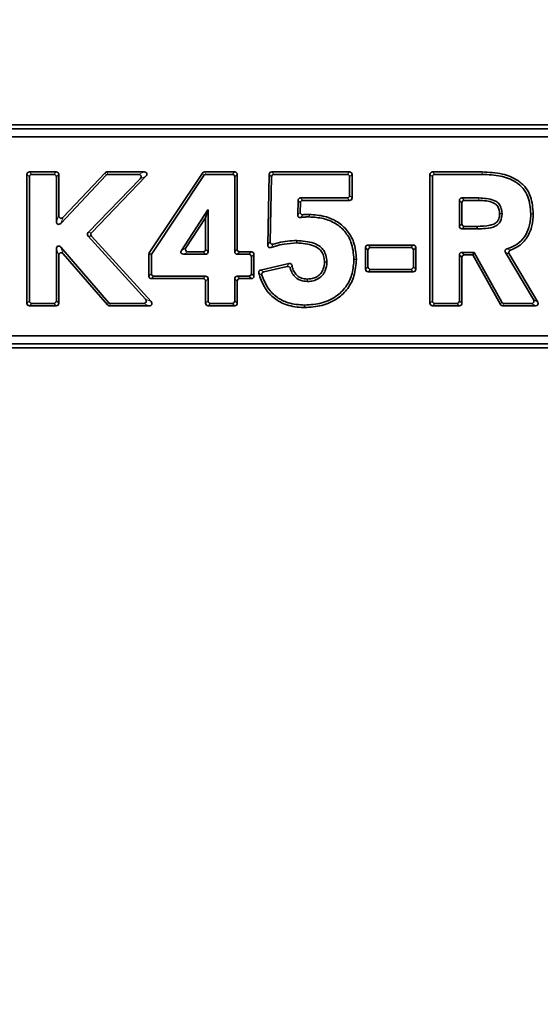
# Model space of a CAD drawing. Header units: millimetres. Extents: x 0 to 1118, y 0 to 864.
# Tile 35 of 86: x 593 to 602, y 165 to 183. Entities that reach past the tile are written whole.
import ezdxf

# ---------------------------------------------------------------- set-up
doc = ezdxf.new("R2010")
doc.units = ezdxf.units.MM
doc.layers.add('ALPHAREV', color=7, linetype='Continuous', lineweight=25)
doc.styles.add('SLDTEXTSTYLE0', font='TXT', dxfattribs={"width": 0.605})
doc.dimstyles.new('SLDDIMSTYLE2', dxfattribs={"dimtxt": 3.175, "dimasz": 4.572, "dimexe": 0, "dimexo": 0.0625, "dimgap": 0.79375, "dimtad": 0, "dimtih": 1, "dimtoh": 1, "dimdec": 1, "dimlfac": 4, "dimrnd": 1e-09, "dimzin": 12, "dimdsep": 46, "dimtxsty": 'SLDTEXTSTYLE0', "dimsah": 1, "dimcen": 0.09, "dimadec": 0, "dimazin": 3, "dimtfac": 1, "dimtofl": 0, "dimtmove": 0, "dimatfit": 3, "dimfxl": 1, "dimfrac": 2, "dimtolj": 1, "dimtzin": 12, "dimarcsym": 0})

# ---------------------------------------------------------------- blocks, each defined once
blk = doc.blocks.new('_D_11')
at = {"layer": 'ALPHAREV'}
for p, q in [((555.691, 241.668), (554.6, 241.668)), ((554.6, 241.668), (554.6, 236.795)), ((561.754, 241.668), (562.846, 241.668)), ((562.846, 241.668), (562.846, 236.795)), ((564.664, 239.231), (567.839, 239.231)), ((567.839, 239.231), (567.839, 186.093)), ((554.6, 236.795), (555.691, 236.795)), ((562.846, 236.795), (561.754, 236.795)), ((572.896, 186.093), (566.239, 186.093)), ((567.839, 132.068), (567.839, 186.093)), ((672.503, 132.068), (566.239, 132.068))]:
    blk.add_line(p, q, dxfattribs=at)
for points in [[(567.839, 186.093), (567.077, 181.521), (568.601, 181.521)], [(567.839, 132.068), (568.601, 136.64), (567.077, 136.64)]]:
    blk.add_solid(points, dxfattribs=at)
at = {"layer": 'ALPHAREV', "char_height": 3.175, "attachment_point": 1, "style": 'SLDTEXTSTYLE0'}
for s, insert in [('216.1', (542.594, 240.888)), ('8.5', (555.691, 240.888))]:
    blk.add_mtext(s, dxfattribs=dict(at, insert=insert))

msp = doc.modelspace()

# ---------------------------------------------------------------- linework, layer by layer
at = {"color": 7, "linetype": 'Continuous', "lineweight": 35}
for p, q in [((607.748431, 180.956722), (575.345931, 180.956722)), ((607.651593, 180.880472), (575.442769, 180.880472)), ((607.651593, 180.734884), (575.442769, 180.734884)), ((592.872113, 180.03126), (592.872113, 177.633937)), ((592.91761, 179.985764), (592.91761, 177.679433)), ((593.418326, 180.078245), (592.919098, 180.078245)), ((593.37283, 180.032748), (592.964594, 180.032748)), ((593.419815, 179.154287), (593.419815, 179.985764)), ((593.465311, 179.268885), (593.465311, 180.03126)), ((594.345477, 180.017991), (593.50099, 179.12206)), ((594.325839, 180.063487), (593.546486, 179.236658)), ((594.010701, 178.948961), (594.97957, 179.95314)), ((594.073035, 178.948042), (595.086687, 179.998637)), ((595.052874, 180.078245), (594.360029, 180.078245)), ((594.945758, 180.032748), (594.379667, 180.032748)), ((596.135569, 180.057253), (595.148854, 178.571451)), ((596.15997, 180.011756), (595.19435, 178.55772)), ((596.737027, 180.078245), (596.174708, 180.078245)), ((596.691531, 180.032748), (596.199109, 180.032748)), ((596.738516, 178.592892), (596.738516, 179.985764)), ((596.784012, 178.638388), (596.784012, 180.03126)), ((597.377689, 180.032225), (597.350659, 178.717002)), ((597.42226, 179.986729), (597.397459, 178.779979)), ((598.874092, 180.078245), (597.424664, 180.078245)), ((598.828595, 180.032748), (597.469235, 180.032748)), ((598.87558, 179.640798), (598.87558, 179.985764)), ((598.921076, 179.595302), (598.921076, 180.03126)), ((600.369591, 180.031259), (600.369591, 177.633937)), ((600.415087, 179.985739), (600.415087, 177.679433)), ((601.33741, 180.077751), (600.416601, 180.078244)), ((601.337414, 180.032255), (600.462097, 180.032723)), ((601.337469, 180.077751), (601.33741, 180.077751)), ((601.337473, 180.032255), (601.337414, 180.032255)), ((597.96285, 179.593813), (598.828595, 179.593813)), ((600.964277, 179.593813), (601.280818, 179.593813)), ((601.280818, 179.593813), (601.280891, 179.593813)), ((597.90829, 179.277644), (597.915884, 179.548147)), ((597.955282, 179.330272), (597.960121, 179.502651)), ((598.007087, 179.548317), (598.874092, 179.548317)), ((600.917292, 179.067345), (600.917292, 179.546829)), ((600.962788, 179.112772), (600.962788, 179.501332)), ((601.009773, 179.548317), (601.280854, 179.548317)), ((601.280926, 179.548317), (601.280854, 179.548317)), ((595.746239, 178.618515), (596.235409, 179.370377)), ((595.830117, 178.664011), (596.196746, 179.227526)), ((596.196746, 179.227526), (596.237812, 179.365947)), ((596.196746, 179.227526), (596.196746, 178.638388)), ((596.235409, 179.370377), (596.242243, 179.370377)), ((596.237812, 179.365947), (596.235409, 179.370377)), ((596.237812, 179.365947), (596.242243, 179.370377)), ((596.242243, 179.370377), (596.242243, 178.592892)), ((598.125223, 179.241362), (598.123816, 179.241379)), ((598.12437, 179.286877), (598.125772, 179.286861)), ((601.665749, 179.298159), (601.665751, 179.305188)), ((601.711378, 179.3051), (601.711377, 179.298252)), ((602.245447, 179.29646), (602.245414, 179.299001)), ((602.290923, 179.299588), (602.290956, 179.297049)), ((601.24501, 179.019937), (600.964206, 179.02036)), ((601.245571, 179.065432), (601.009702, 179.065788)), ((595.077148, 177.711045), (594.009754, 178.884726)), ((595.180022, 177.665549), (594.072087, 178.883807)), ((593.419815, 177.679433), (593.419815, 178.645252)), ((593.502354, 178.675966), (594.389748, 177.648718)), ((599.170429, 178.670959), (599.170429, 178.266635)), ((600.058695, 178.717943), (599.217414, 178.717943)), ((600.013199, 178.672447), (599.26291, 178.672447)), ((600.10568, 178.266635), (600.10568, 178.670959)), ((593.465311, 177.633937), (593.465311, 178.522988)), ((593.547851, 178.553703), (594.368929, 177.603222)), ((595.141009, 178.545458), (595.141009, 178.140096)), ((595.186505, 178.531727), (595.186505, 178.185592)), ((596.195258, 178.545907), (595.785622, 178.545907)), ((596.149762, 178.591404), (595.8695, 178.591404)), ((597.002444, 178.545907), (596.7855, 178.545907)), ((597.04794, 178.591404), (596.830997, 178.591404)), ((597.049429, 178.185592), (597.049429, 178.498923)), ((597.094925, 178.140096), (597.094925, 178.544419)), ((599.215926, 178.625462), (599.215926, 178.312132)), ((600.060183, 178.312132), (600.060183, 178.625462)), ((600.917292, 177.679433), (600.917292, 178.534512)), ((600.962788, 177.633937), (600.962788, 178.489015)), ((600.964277, 178.581496), (601.191746, 178.581496)), ((601.009773, 178.536), (601.164969, 178.536)), ((601.164969, 178.536), (601.191746, 178.581496)), ((601.164969, 178.536), (601.678508, 177.611128)), ((601.191746, 178.581496), (601.705286, 177.656625)), ((602.295949, 177.70346), (601.774553, 178.579626)), ((602.375966, 177.657964), (601.843115, 178.553379)), ((597.746969, 178.374368), (597.219924, 178.252118)), ((597.71242, 178.31965), (597.276913, 178.218633)), ((598.40748, 178.398899), (598.407449, 178.404749)), ((598.453034, 178.404959), (598.453065, 178.399174)), ((598.955368, 178.451732), (598.955367, 178.455217)), ((599.000895, 178.455224), (599.000896, 178.45174)), ((595.23349, 178.138607), (596.195258, 178.138607)), ((596.7855, 178.138607), (597.002444, 178.138607)), ((599.217414, 178.219651), (600.058695, 178.219651)), ((599.26291, 178.265147), (600.013199, 178.265147)), ((595.187994, 178.093111), (596.149762, 178.093111)), ((596.196746, 178.046126), (596.196746, 177.633937)), ((596.242243, 178.091623), (596.242243, 177.679433)), ((596.738516, 177.679433), (596.738516, 178.091623)), ((596.784012, 177.633937), (596.784012, 178.046126)), ((596.830997, 178.093111), (597.04794, 178.093111)), ((598.087642, 178.085402), (598.092159, 178.085405)), ((598.092147, 178.039855), (598.087702, 178.039852)), ((592.919098, 177.586952), (593.418326, 177.586952)), ((592.964594, 177.632448), (593.37283, 177.632448)), ((594.404484, 177.586952), (595.145262, 177.586952)), ((594.425303, 177.632448), (595.042389, 177.632448)), ((596.243731, 177.586952), (596.737027, 177.586952)), ((596.289227, 177.632448), (596.691531, 177.632448)), ((598.038107, 177.555307), (598.03802, 177.600814)), ((600.416576, 177.586952), (600.915804, 177.586952)), ((600.462072, 177.632448), (600.870307, 177.632448)), ((601.719586, 177.586952), (602.33559, 177.586952)), ((601.746363, 177.632448), (602.255573, 177.632448)), ((575.442769, 177.02606), (607.651593, 177.02606)), ((575.442769, 176.880472), (607.651593, 176.880472)), ((575.345931, 176.804222), (607.748431, 176.804222))]:
    msp.add_line(p, q, dxfattribs=at)
at = {"color": 7, "linetype": 'Continuous', "lineweight": 18}
for p, q in [((592.91761, 179.985764), (592.872113, 180.03126)), ((592.919098, 180.078245), (592.964594, 180.032748)), ((593.37283, 180.032748), (593.418326, 180.078245)), ((593.465311, 180.03126), (593.419815, 179.985764)), ((594.345477, 180.017991), (594.325839, 180.063487)), ((594.360029, 180.078245), (594.379667, 180.032748)), ((594.945758, 180.032748), (595.052874, 180.078245)), ((595.086687, 179.998637), (594.97957, 179.95314)), ((596.15997, 180.011756), (596.135569, 180.057253)), ((596.174708, 180.078245), (596.199109, 180.032748)), ((596.691531, 180.032748), (596.737027, 180.078245)), ((596.784012, 180.03126), (596.738516, 179.985764)), ((597.42226, 179.986729), (597.377689, 180.032225)), ((597.424664, 180.078245), (597.469235, 180.032748)), ((598.828595, 180.032748), (598.874092, 180.078245)), ((598.921076, 180.03126), (598.87558, 179.985764)), ((600.415087, 179.985739), (600.369591, 180.031259)), ((600.416601, 180.078244), (600.462097, 180.032723)), ((601.337469, 180.077751), (601.337473, 180.032255)), ((597.96285, 179.593813), (598.007087, 179.548317)), ((598.874092, 179.548317), (598.828595, 179.593813)), ((598.87558, 179.640798), (598.921076, 179.595302)), ((600.964277, 179.593813), (601.009773, 179.548317)), ((601.280891, 179.593813), (601.280926, 179.548317)), ((597.960121, 179.502651), (597.915884, 179.548147)), ((600.962788, 179.501332), (600.917292, 179.546829)), ((593.419815, 179.154287), (593.465311, 179.268885)), ((593.546486, 179.236658), (593.50099, 179.12206)), ((600.917292, 179.067345), (600.962788, 179.112772)), ((601.009702, 179.065788), (600.964206, 179.02036)), ((594.072087, 178.883807), (594.009754, 178.884726)), ((594.010701, 178.948961), (594.073035, 178.948042)), ((593.465311, 178.522988), (593.419815, 178.645252)), ((593.502354, 178.675966), (593.547851, 178.553703)), ((595.746239, 178.618515), (595.830117, 178.664011)), ((599.215926, 178.625462), (599.170429, 178.670959)), ((599.217414, 178.717943), (599.26291, 178.672447)), ((600.013199, 178.672447), (600.058695, 178.717943)), ((600.10568, 178.670959), (600.060183, 178.625462)), ((595.186505, 178.531727), (595.141009, 178.545458)), ((595.148854, 178.571451), (595.19435, 178.55772)), ((595.8695, 178.591404), (595.785622, 178.545907)), ((596.195258, 178.545907), (596.149762, 178.591404)), ((596.196746, 178.638388), (596.242243, 178.592892)), ((596.738516, 178.592892), (596.784012, 178.638388)), ((596.830997, 178.591404), (596.7855, 178.545907)), ((597.002444, 178.545907), (597.04794, 178.591404)), ((597.094925, 178.544419), (597.049429, 178.498923)), ((600.962788, 178.489015), (600.917292, 178.534512)), ((600.964277, 178.581496), (601.009773, 178.536)), ((598.407449, 178.404749), (598.453034, 178.404959)), ((599.170429, 178.266635), (599.215926, 178.312132)), ((600.060183, 178.312132), (600.10568, 178.266635)), ((595.141009, 178.140096), (595.186505, 178.185592)), ((595.23349, 178.138607), (595.187994, 178.093111)), ((596.149762, 178.093111), (596.195258, 178.138607)), ((596.7855, 178.138607), (596.830997, 178.093111)), ((597.04794, 178.093111), (597.002444, 178.138607)), ((597.049429, 178.185592), (597.094925, 178.140096)), ((599.26291, 178.265147), (599.217414, 178.219651)), ((600.058695, 178.219651), (600.013199, 178.265147)), ((596.242243, 178.091623), (596.196746, 178.046126)), ((596.784012, 178.046126), (596.738516, 178.091623)), ((592.872113, 177.633937), (592.91761, 177.679433)), ((592.964594, 177.632448), (592.919098, 177.586952)), ((593.418326, 177.586952), (593.37283, 177.632448)), ((593.419815, 177.679433), (593.465311, 177.633937)), ((594.368929, 177.603222), (594.389748, 177.648718)), ((594.425303, 177.632448), (594.404484, 177.586952)), ((595.145262, 177.586952), (595.042389, 177.632448)), ((595.077148, 177.711045), (595.180022, 177.665549)), ((596.196746, 177.633937), (596.242243, 177.679433)), ((596.289227, 177.632448), (596.243731, 177.586952)), ((596.737027, 177.586952), (596.691531, 177.632448)), ((596.738516, 177.679433), (596.784012, 177.633937)), ((600.369591, 177.633937), (600.415087, 177.679433)), ((600.462072, 177.632448), (600.416576, 177.586952)), ((600.915804, 177.586952), (600.870307, 177.632448)), ((600.917292, 177.679433), (600.962788, 177.633937)), ((601.678508, 177.611128), (601.705286, 177.656625)), ((601.746363, 177.632448), (601.719586, 177.586952)), ((602.33559, 177.586952), (602.255573, 177.632448)), ((602.295949, 177.70346), (602.375966, 177.657964))]:
    msp.add_line(p, q, dxfattribs=at)
at = {"color": 7, "linetype": 'Continuous', "lineweight": 18, "flags": 128}
for points in [[(601.337414, 180.032255), (601.337412, 180.055003), (601.33741, 180.072546), (601.33741, 180.077751)], [(601.280854, 179.548317), (601.280848, 179.554612), (601.280836, 179.571065), (601.280818, 179.593813)], [(598.123816, 179.241379), (598.12401, 179.257315), (598.12437, 179.286877)], [(598.125772, 179.286861), (598.12558, 179.270922), (598.125223, 179.241362)], [(601.711377, 179.298252), (601.695397, 179.298222), (601.665749, 179.298159)], [(601.665751, 179.305188), (601.681828, 179.305153), (601.711378, 179.3051)], [(602.245414, 179.299001), (602.261444, 179.299207), (602.290923, 179.299588)], [(602.290956, 179.297049), (602.275013, 179.296843), (602.245447, 179.29646)], [(598.453065, 178.399174), (598.437083, 178.39908), (598.40748, 178.398899)], [(598.955367, 178.455217), (598.971316, 178.455219), (599.000895, 178.455224)], [(599.000896, 178.45174), (598.984951, 178.451738), (598.955368, 178.451732)], [(598.087702, 178.039852), (598.087684, 178.05582), (598.087642, 178.085402)], [(598.092159, 178.085405), (598.092153, 178.069433), (598.092147, 178.039855)]]:
    msp.add_lwpolyline(points, dxfattribs=at)
at = {"color": 7, "linetype": 'Continuous', "lineweight": 35, "flags": 128}
for points in [[(601.245571, 179.065432), (601.24529, 179.042685), (601.24501, 179.019937)], [(597.890402, 178.756949), (597.890201, 178.770599), (597.89, 178.784249), (597.889731, 178.802447)]]:
    msp.add_lwpolyline(points, dxfattribs=at)
at = {"color": 7, "linetype": 'Continuous', "lineweight": 35}
for centre, major_axis, ratio, start_param, end_param in [((592.925322, 180.025036), (0.039764, -0.039764), 0.889126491, 2.414817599, 3.868367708), ((592.970819, 179.97954), (0.039764, -0.039764), 0.889126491, 2.414817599, 3.868367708), ((593.366606, 179.97954), (-0.039764, -0.039764), 0.889126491, 2.414817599, 3.868367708), ((593.412102, 180.025036), (-0.039764, -0.039764), 0.889126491, 2.414817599, 3.868367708), ((594.362716, 180.025036), (0.021315, -0.049382), 0.929617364, 2.76000756, 3.523177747), ((594.382353, 179.97954), (0.021315, -0.049382), 0.929617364, 2.76000756, 3.523177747), ((594.931103, 179.97954), (-0.062879, -0.026707), 0.731896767, 2.096620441, 4.186564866), ((595.03822, 180.025036), (-0.062879, -0.026707), 0.731896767, 2.096620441, 4.186564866), ((596.178047, 180.025036), (0.025568, -0.047673), 0.924271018, 2.68137916, 3.601806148), ((596.202448, 179.97954), (0.025568, -0.047673), 0.924271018, 2.68137916, 3.601806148), ((596.685307, 179.97954), (-0.039764, -0.039764), 0.889126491, 2.414817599, 3.868367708), ((596.730803, 180.025036), (-0.039764, -0.039764), 0.889126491, 2.414817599, 3.868367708), ((597.430762, 180.025036), (0.03927, -0.040086), 0.891007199, 2.42396256, 3.859222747), ((597.475333, 179.97954), (0.03927, -0.040086), 0.891007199, 2.42396256, 3.859222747), ((598.822371, 179.97954), (-0.039764, -0.039764), 0.889126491, 2.414817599, 3.868367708), ((598.867867, 180.025036), (-0.039764, -0.039764), 0.889126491, 2.414817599, 3.868367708), ((600.4228, 180.025032), (0.039756, -0.039777), 0.889076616, 2.414579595, 3.868605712), ((600.468296, 179.979511), (0.039756, -0.039777), 0.889076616, 2.414579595, 3.868605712), ((597.968902, 179.540604), (0.03909, -0.040203), 0.891679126, 2.427312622, 3.855872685), ((598.822371, 179.647022), (-0.039764, 0.039764), 0.889126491, 2.414817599, 3.868367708), ((598.867867, 179.601526), (-0.039764, 0.039764), 0.889126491, 2.414817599, 3.868367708), ((600.970501, 179.540604), (0.039764, -0.039764), 0.889126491, 2.414817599, 3.868367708), ((598.013139, 179.495108), (0.03909, -0.040203), 0.891679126, 2.427312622, 3.855872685), ((601.015997, 179.495108), (0.039764, -0.039764), 0.889126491, 2.414817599, 3.868367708), ((593.51852, 179.284563), (0.025915, 0.065275), 0.711934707, 2.079491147, 4.20369416), ((593.473024, 179.169965), (0.025915, 0.065275), 0.711934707, 2.079491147, 4.20369416), ((600.970501, 179.07356), (0.039788, 0.039728), 0.889266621, 2.41548753, 3.867697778), ((601.015997, 179.118987), (0.039788, 0.039728), 0.889266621, 2.41548753, 3.867697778), ((594.053041, 178.916212), (0.055867, -0.000824), 0.894884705, 2.443936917, 3.839248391), ((594.115375, 178.915293), (0.055867, -0.000824), 0.894884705, 2.443936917, 3.839248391), ((593.473024, 178.628525), (0.025204, -0.067732), 0.691853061, 2.064268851, 4.218916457), ((595.880975, 178.644613), (0.055294, 0.029992), 0.79486536, 2.169604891, 4.113580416), ((599.223638, 178.664734), (0.039764, -0.039764), 0.889126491, 2.414817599, 3.868367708), ((599.269135, 178.619238), (0.039764, -0.039764), 0.889126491, 2.414817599, 3.868367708), ((600.006974, 178.619238), (-0.039764, -0.039764), 0.889126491, 2.414817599, 3.868367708), ((600.052471, 178.664734), (-0.039764, -0.039764), 0.889126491, 2.414817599, 3.868367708), ((593.51852, 178.506262), (0.025204, -0.067732), 0.691853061, 2.064268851, 4.218916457), ((595.194218, 178.54358), (0.05121, -0.015455), 0.934726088, 2.866634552, 3.416550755), ((595.239714, 178.529849), (0.05121, -0.015455), 0.934726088, 2.866634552, 3.416550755), ((595.797097, 178.599116), (0.055294, 0.029992), 0.79486536, 2.169604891, 4.113580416), ((596.143538, 178.644613), (-0.039764, 0.039764), 0.889126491, 2.414817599, 3.868367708), ((596.189034, 178.599116), (-0.039764, 0.039764), 0.889126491, 2.414817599, 3.868367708), ((596.791725, 178.599116), (0.039764, 0.039764), 0.889126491, 2.414817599, 3.868367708), ((596.837221, 178.644613), (0.039764, 0.039764), 0.889126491, 2.414817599, 3.868367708), ((596.99622, 178.492698), (-0.039764, -0.039764), 0.889126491, 2.414817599, 3.868367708), ((597.041716, 178.538195), (-0.039764, -0.039764), 0.889126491, 2.414817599, 3.868367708), ((600.970501, 178.528287), (0.039764, -0.039764), 0.889126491, 2.414817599, 3.868367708), ((601.015997, 178.482791), (0.039764, -0.039764), 0.889126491, 2.414817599, 3.868367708), ((599.269135, 178.318356), (0.039764, 0.039764), 0.889126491, 2.414817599, 3.868367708), ((600.006974, 178.318356), (-0.039764, 0.039764), 0.889126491, 2.414817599, 3.868367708), ((595.194218, 178.14632), (0.039764, 0.039764), 0.889126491, 2.414817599, 3.868367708), ((595.239714, 178.191816), (0.039764, 0.039764), 0.889126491, 2.414817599, 3.868367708), ((596.189034, 178.085398), (-0.039764, -0.039764), 0.889126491, 2.414817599, 3.868367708), ((596.791725, 178.085398), (0.039764, -0.039764), 0.889126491, 2.414817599, 3.868367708), ((596.99622, 178.191816), (-0.039764, 0.039764), 0.889126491, 2.414817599, 3.868367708), ((597.041716, 178.14632), (-0.039764, 0.039764), 0.889126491, 2.414817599, 3.868367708), ((599.223638, 178.27286), (0.039764, 0.039764), 0.889126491, 2.414817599, 3.868367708), ((600.052471, 178.27286), (-0.039764, 0.039764), 0.889126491, 2.414817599, 3.868367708), ((596.143538, 178.039902), (-0.039764, -0.039764), 0.889126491, 2.414817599, 3.868367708), ((596.837221, 178.039902), (0.039764, -0.039764), 0.889126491, 2.414817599, 3.868367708), ((592.925322, 177.640161), (0.039764, 0.039764), 0.889126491, 2.414817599, 3.868367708), ((592.970819, 177.685657), (0.039764, 0.039764), 0.889126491, 2.414817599, 3.868367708), ((593.366606, 177.685657), (-0.039764, 0.039764), 0.889126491, 2.414817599, 3.868367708), ((593.412102, 177.640161), (-0.039764, 0.039764), 0.889126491, 2.414817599, 3.868367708), ((594.407332, 177.640161), (0.02241, 0.048973), 0.928390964, 2.739864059, 3.543321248), ((594.428151, 177.685657), (0.02241, 0.048973), 0.928390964, 2.739864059, 3.543321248), ((595.028315, 177.685657), (-0.061517, 0.027206), 0.743338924, 2.10749993, 4.175685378), ((595.131188, 177.640161), (-0.061517, 0.027206), 0.743338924, 2.10749993, 4.175685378), ((596.249955, 177.640161), (0.039764, 0.039764), 0.889126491, 2.414817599, 3.868367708), ((596.295452, 177.685657), (0.039764, 0.039764), 0.889126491, 2.414817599, 3.868367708), ((596.685307, 177.685657), (-0.039764, 0.039764), 0.889126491, 2.414817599, 3.868367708), ((596.730803, 177.640161), (-0.039764, 0.039764), 0.889126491, 2.414817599, 3.868367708), ((600.4228, 177.640161), (0.039764, 0.039764), 0.889126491, 2.414817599, 3.868367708), ((600.468296, 177.685657), (0.039764, 0.039764), 0.889126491, 2.414817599, 3.868367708), ((600.864083, 177.685657), (-0.039764, 0.039764), 0.889126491, 2.414817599, 3.868367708), ((600.909579, 177.640161), (-0.039764, 0.039764), 0.889126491, 2.414817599, 3.868367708), ((601.723249, 177.640161), (0.02753, 0.046776), 0.921213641, 2.644767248, 3.63841806), ((601.750026, 177.685657), (0.02753, 0.046776), 0.921213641, 2.644767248, 3.63841806), ((602.244626, 177.685657), (-0.053978, 0.030691), 0.805235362, 2.185609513, 4.097575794), ((602.324643, 177.640161), (-0.053978, 0.030691), 0.805235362, 2.185609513, 4.097575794)]:
    msp.add_ellipse(centre, major_axis=major_axis, ratio=ratio, start_param=start_param, end_param=end_param, dxfattribs=at)
for points, knots in [([(602.290923, 179.299588), (602.282133, 179.407124), (602.267986, 179.580191), (602.156374, 179.79628), (601.977429, 179.952294), (601.695938, 180.063179), (601.46508, 180.072563), (601.337469, 180.077751)], [0, 0, 0, 0, 0.228630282, 0.367954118, 0.507965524, 0.728018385, 1, 1, 1, 1]), ([(602.245414, 179.299001), (602.236537, 179.406858), (602.222701, 179.574985), (602.111062, 179.779021), (601.937464, 179.921096), (601.67177, 180.020131), (601.45401, 180.028028), (601.337473, 180.032255)], [0, 0, 0, 0, 0.241010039, 0.375685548, 0.510957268, 0.738283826, 1, 1, 1, 1]), ([(601.280891, 179.593813), (601.375373, 179.588996), (601.497203, 179.582783), (601.630566, 179.513639), (601.68497, 179.443753), (601.706471, 179.369707), (601.71013, 179.321534), (601.711378, 179.3051)], [0, 0, 0, 0, 0.475819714, 0.61354688, 0.752893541, 0.915700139, 1, 1, 1, 1]), ([(601.280926, 179.548317), (601.32704, 179.547395), (601.416483, 179.545607), (601.523648, 179.517055), (601.600329, 179.477874), (601.643578, 179.422409), (601.66136, 179.361287), (601.664595, 179.319956), (601.665751, 179.305188)], [0, 0, 0, 0, 0.266947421, 0.517759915, 0.637793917, 0.759283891, 0.913991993, 1, 1, 1, 1]), ([(597.96414, 179.230189), (597.95852, 179.229609), (597.947257, 179.228447), (597.931254, 179.233841), (597.918897, 179.243854), (597.911083, 179.256975), (597.908328, 179.268708), (597.908299, 179.275692), (597.90829, 179.277644)], [0, 0, 0, 0, 0.198670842, 0.398143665, 0.580301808, 0.752315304, 0.930753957, 1, 1, 1, 1]), ([(597.955282, 179.330272), (597.955619, 179.324725), (597.956293, 179.313611), (597.964112, 179.298856), (597.97587, 179.288313), (597.990684, 179.282022), (598.001335, 179.282147), (598.007028, 179.282213)], [0, 0, 0, 0, 0.20622681, 0.413160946, 0.605070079, 0.788931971, 1, 1, 1, 1]), ([(598.123816, 179.241379), (598.097437, 179.241179), (598.047808, 179.240802), (597.994475, 179.235739), (597.967873, 179.230872), (597.96414, 179.230189)], [0, 0, 0, 0, 0.493782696, 0.928969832, 1, 1, 1, 1]), ([(598.12437, 179.286877), (598.096011, 179.286763), (598.056824, 179.286605), (598.017808, 179.283164), (598.007028, 179.282213)], [0, 0, 0, 0, 0.72368719, 1, 1, 1, 1]), ([(598.955367, 178.455217), (598.94581, 178.563043), (598.929439, 178.747748), (598.794352, 178.977186), (598.614028, 179.129542), (598.383219, 179.225164), (598.21387, 179.235797), (598.125223, 179.241362)], [0, 0, 0, 0, 0.249729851, 0.427784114, 0.605617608, 0.793560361, 1, 1, 1, 1]), ([(599.000895, 178.455224), (598.991624, 178.562729), (598.97527, 178.752366), (598.840553, 178.994437), (598.651331, 179.161013), (598.404977, 179.268396), (598.22251, 179.280463), (598.125772, 179.286861)], [0, 0, 0, 0, 0.236417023, 0.417035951, 0.597486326, 0.786601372, 1, 1, 1, 1]), ([(601.711377, 179.298252), (601.705546, 179.250713), (601.696935, 179.180513), (601.641761, 179.104142), (601.552495, 179.046141), (601.413702, 179.021689), (601.299412, 179.020502), (601.24501, 179.019937)], [0, 0, 0, 0, 0.227360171, 0.335741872, 0.444292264, 0.735484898, 1, 1, 1, 1]), ([(601.665749, 179.298159), (601.662353, 179.267117), (601.656853, 179.216843), (601.624625, 179.153638), (601.569839, 179.105941), (601.438903, 179.071579), (601.326149, 179.067994), (601.245571, 179.065432)], [0, 0, 0, 0, 0.169791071, 0.27498282, 0.380824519, 0.55751646, 1, 1, 1, 1]), ([(601.802745, 178.649031), (601.868598, 178.672923), (601.994985, 178.718776), (602.134829, 178.865103), (602.221654, 179.048388), (602.244124, 179.198266), (602.245281, 179.284142), (602.245447, 179.29646)], [0, 0, 0, 0, 0.245389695, 0.470965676, 0.695432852, 0.956311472, 1, 1, 1, 1]), ([(601.86767, 178.621647), (601.921784, 178.645407), (602.042032, 178.698203), (602.187716, 178.857937), (602.27789, 179.0693), (602.286716, 179.223135), (602.290956, 179.297049)], [0, 0, 0, 0, 0.206794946, 0.459519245, 0.740314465, 1, 1, 1, 1]), ([(597.412331, 178.671409), (597.406679, 178.670074), (597.39535, 178.667397), (597.378416, 178.670779), (597.364853, 178.679347), (597.355767, 178.691387), (597.351138, 178.70437), (597.350806, 178.713141), (597.350659, 178.717002)], [0, 0, 0, 0, 0.190459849, 0.381838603, 0.552866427, 0.710554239, 0.872587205, 1, 1, 1, 1]), ([(597.397459, 178.779979), (597.39784, 178.774205), (597.398602, 178.762631), (597.406777, 178.747478), (597.418917, 178.737017), (597.4331, 178.731821), (597.446662, 178.731183), (597.454961, 178.733286), (597.458486, 178.734179)], [0, 0, 0, 0, 0.1913319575, 0.3835644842, 0.5558845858, 0.7151972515, 0.8790551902, 1, 1, 1, 1]), ([(597.412331, 178.671409), (597.44186, 178.681139), (597.522021, 178.70755), (597.680833, 178.744854), (597.812283, 178.75244), (597.890402, 178.756949)], [0, 0, 0, 0, 0.1913448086, 0.5194253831, 1, 1, 1, 1]), ([(597.458486, 178.734179), (597.488602, 178.74302), (597.573351, 178.767897), (597.717461, 178.794855), (597.832059, 178.799905), (597.889731, 178.802447)], [0, 0, 0, 0, 0.214972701, 0.604935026, 1, 1, 1, 1]), ([(597.889731, 178.802447), (597.998391, 178.79452), (598.151479, 178.783351), (598.321232, 178.701299), (598.397359, 178.619583), (598.441533, 178.520202), (598.448918, 178.446209), (598.453034, 178.404959)], [0, 0, 0, 0, 0.416796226, 0.587209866, 0.714029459, 0.840573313, 1, 1, 1, 1]), ([(597.890402, 178.756949), (597.997966, 178.749011), (598.142728, 178.738328), (598.298842, 178.660036), (598.365958, 178.584503), (598.399387, 178.497177), (598.40492, 178.433744), (598.407449, 178.404749)], [0, 0, 0, 0, 0.453888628, 0.610855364, 0.729175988, 0.876209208, 1, 1, 1, 1]), ([(601.774553, 178.579626), (601.772067, 178.584775), (601.767085, 178.595095), (601.766717, 178.612145), (601.772022, 178.627205), (601.781753, 178.638862), (601.792579, 178.645805), (601.800032, 178.64817), (601.802745, 178.649031)], [0, 0, 0, 0, 0.19454445, 0.38993121, 0.566841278, 0.731982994, 0.902407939, 1, 1, 1, 1]), ([(601.86767, 178.621647), (601.862564, 178.619297), (601.852332, 178.614589), (601.841344, 178.601854), (601.835774, 178.586977), (601.835665, 178.57166), (601.839127, 178.560497), (601.842357, 178.554733), (601.843115, 178.553379)], [0, 0, 0, 0, 0.200605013, 0.401981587, 0.586785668, 0.762098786, 0.944113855, 1, 1, 1, 1]), ([(597.768565, 178.285486), (597.766749, 178.290625), (597.763111, 178.300916), (597.751711, 178.312765), (597.7376, 178.319784), (597.72395, 178.321643), (597.715712, 178.320219), (597.71242, 178.31965)], [0, 0, 0, 0, 0.222551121, 0.445708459, 0.656456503, 0.862696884, 1, 1, 1, 1]), ([(597.746969, 178.374368), (597.752397, 178.375123), (597.76327, 178.376634), (597.779104, 178.371941), (597.791804, 178.3626), (597.800147, 178.350661), (597.802557, 178.34185), (597.803648, 178.337861)], [0, 0, 0, 0, 0.216487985, 0.433608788, 0.637606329, 0.835941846, 1, 1, 1, 1]), ([(598.087702, 178.039852), (598.044625, 178.043828), (597.967531, 178.050945), (597.870541, 178.108953), (597.802539, 178.187844), (597.779964, 178.252724), (597.768565, 178.285486)], [0, 0, 0, 0, 0.295326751, 0.528537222, 0.761930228, 1, 1, 1, 1]), ([(598.087642, 178.085402), (598.050118, 178.088786), (597.983751, 178.094771), (597.900146, 178.144251), (597.843484, 178.211916), (597.815007, 178.28024), (597.806452, 178.323638), (597.803648, 178.337861)], [0, 0, 0, 0, 0.268370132, 0.474659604, 0.681123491, 0.895491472, 1, 1, 1, 1]), ([(598.03802, 177.600814), (598.145499, 177.607803), (598.361564, 177.621853), (598.637991, 177.755124), (598.83139, 177.9544), (598.935826, 178.192007), (598.94871, 178.363243), (598.955368, 178.451732)], [0, 0, 0, 0, 0.228421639, 0.459191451, 0.635334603, 0.811552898, 1, 1, 1, 1]), ([(598.038107, 177.555307), (598.145493, 177.562093), (598.361232, 177.575727), (598.643475, 177.704546), (598.851405, 177.90206), (598.977014, 178.157432), (598.99251, 178.348404), (599.000896, 178.45174)], [0, 0, 0, 0, 0.2172767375, 0.4365082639, 0.6136401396, 0.7909370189, 1, 1, 1, 1]), ([(598.453065, 178.399174), (598.4477, 178.345764), (598.438523, 178.254417), (598.365674, 178.144786), (598.276421, 178.076299), (598.180084, 178.045029), (598.118325, 178.041395), (598.092147, 178.039855)], [0, 0, 0, 0, 0.278476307, 0.476276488, 0.674273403, 0.861929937, 1, 1, 1, 1]), ([(598.40748, 178.398899), (598.403675, 178.355961), (598.396988, 178.280476), (598.340299, 178.186251), (598.266522, 178.123568), (598.17929, 178.091171), (598.120384, 178.087273), (598.092159, 178.085405)], [0, 0, 0, 0, 0.256357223, 0.450673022, 0.645202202, 0.82999459, 1, 1, 1, 1]), ([(597.185289, 178.193706), (597.18429, 178.199105), (597.182291, 178.209919), (597.186279, 178.225969), (597.195057, 178.239068), (597.206805, 178.248062), (597.21575, 178.250828), (597.219924, 178.252118)], [0, 0, 0, 0, 0.214811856, 0.430266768, 0.632342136, 0.828427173, 1, 1, 1, 1]), ([(597.185289, 178.193706), (597.214372, 178.107143), (597.270486, 177.940131), (597.44148, 177.736317), (597.681313, 177.596463), (597.892027, 177.55802), (598.017151, 177.555696), (598.038107, 177.555307)], [0, 0, 0, 0, 0.235782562, 0.454911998, 0.674462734, 0.945478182, 1, 1, 1, 1]), ([(597.276913, 178.218633), (597.271682, 178.216915), (597.261203, 178.213475), (597.249005, 178.202253), (597.241738, 178.188254), (597.239451, 178.173271), (597.24156, 178.163783), (597.242587, 178.159161)], [0, 0, 0, 0, 0.21225924, 0.425177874, 0.624323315, 0.817018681, 1, 1, 1, 1]), ([(597.242587, 178.159161), (597.276189, 178.073457), (597.338242, 177.915187), (597.516558, 177.738217), (597.751717, 177.620668), (597.933655, 177.608051), (598.03802, 177.600814)], [0, 0, 0, 0, 0.261220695, 0.482398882, 0.703089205, 1, 1, 1, 1])]:
    msp.add_open_spline(points, degree=3, knots=knots, dxfattribs=at)
at = {"color": 7, "linetype": 'Continuous', "lineweight": 18}
for points, knots in [([(597.90829, 179.277644), (597.913423, 179.283612), (597.92419, 179.296133), (597.939866, 179.31358), (597.950414, 179.325001), (597.955282, 179.330272)], [0, 0, 0, 0, 0.329039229, 0.690339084, 1, 1, 1, 1]), ([(598.007028, 179.282213), (598.002465, 179.276979), (597.992591, 179.265654), (597.978289, 179.248358), (597.968653, 179.236113), (597.964141, 179.23019), (597.96414, 179.230189)], [0, 0, 0, 0, 0.310509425, 0.671879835, 0.999894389, 1, 1, 1, 1]), ([(597.350659, 178.717002), (597.355412, 178.723433), (597.370997, 178.744523), (597.386608, 178.76544), (597.397459, 178.779979)], [0, 0, 0, 0, 0.304910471, 1, 1, 1, 1]), ([(597.458486, 178.734179), (597.458484, 178.734177), (597.4579, 178.733383), (597.447308, 178.718975), (597.431981, 178.698058), (597.417066, 178.677831), (597.412331, 178.671409)], [0, 0, 0, 0, 0.000101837, 0.03831389, 0.694705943, 1, 1, 1, 1]), ([(601.802745, 178.649031), (601.802748, 178.64903), (601.809742, 178.645922), (601.824362, 178.639536), (601.846012, 178.630388), (601.860605, 178.624498), (601.86767, 178.621647)], [0, 0, 0, 0, 0.000104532, 0.319556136, 0.670596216, 1, 1, 1, 1]), ([(601.843115, 178.553379), (601.835657, 178.556095), (601.820249, 178.561707), (601.797395, 178.570453), (601.781926, 178.576666), (601.774553, 178.579626)], [0, 0, 0, 0, 0.329298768, 0.680336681, 1, 1, 1, 1]), ([(597.71242, 178.31965), (597.714809, 178.323549), (597.721645, 178.334708), (597.733189, 178.35295), (597.742423, 178.367302), (597.746969, 178.374368)], [0, 0, 0, 0, 0.214257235, 0.613177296, 1, 1, 1, 1]), ([(597.803648, 178.337861), (597.799084, 178.330897), (597.789833, 178.316779), (597.778086, 178.299481), (597.771015, 178.289091), (597.768566, 178.285488), (597.768565, 178.285486)], [0, 0, 0, 0, 0.387922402, 0.786469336, 0.999892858, 1, 1, 1, 1]), ([(597.242587, 178.159161), (597.242585, 178.159162), (597.237455, 178.162278), (597.225548, 178.169507), (597.206461, 178.181072), (597.192527, 178.189387), (597.185289, 178.193706)], [0, 0, 0, 0, 0.000105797, 0.264866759, 0.618093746, 1, 1, 1, 1]), ([(597.219924, 178.252118), (597.220479, 178.251789), (597.227705, 178.247505), (597.241608, 178.239267), (597.26002, 178.228424), (597.271849, 178.221568), (597.276913, 178.218633)], [0, 0, 0, 0, 0.029394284, 0.382525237, 0.735656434, 1, 1, 1, 1])]:
    msp.add_open_spline(points, degree=3, knots=knots, dxfattribs=at)

# ---------------------------------------------------------------- dimensions: what is measured, and where the dimension line sits
at = {"layer": 'ALPHAREV'}
dim = msp.add_linear_dim(base=(567.839254, 186.092972), p1=(674.102833, 132.067972), p2=(574.495931, 186.092972), angle=90, dimstyle='SLDDIMSTYLE2', dxfattribs=at)
dim.commit()
dim.dimension.update_dxf_attribs({"geometry": '_D_11', "text_midpoint": (567.839254, 239.231175), "dimtype": 160})

doc.saveas('drawing.dxf')
